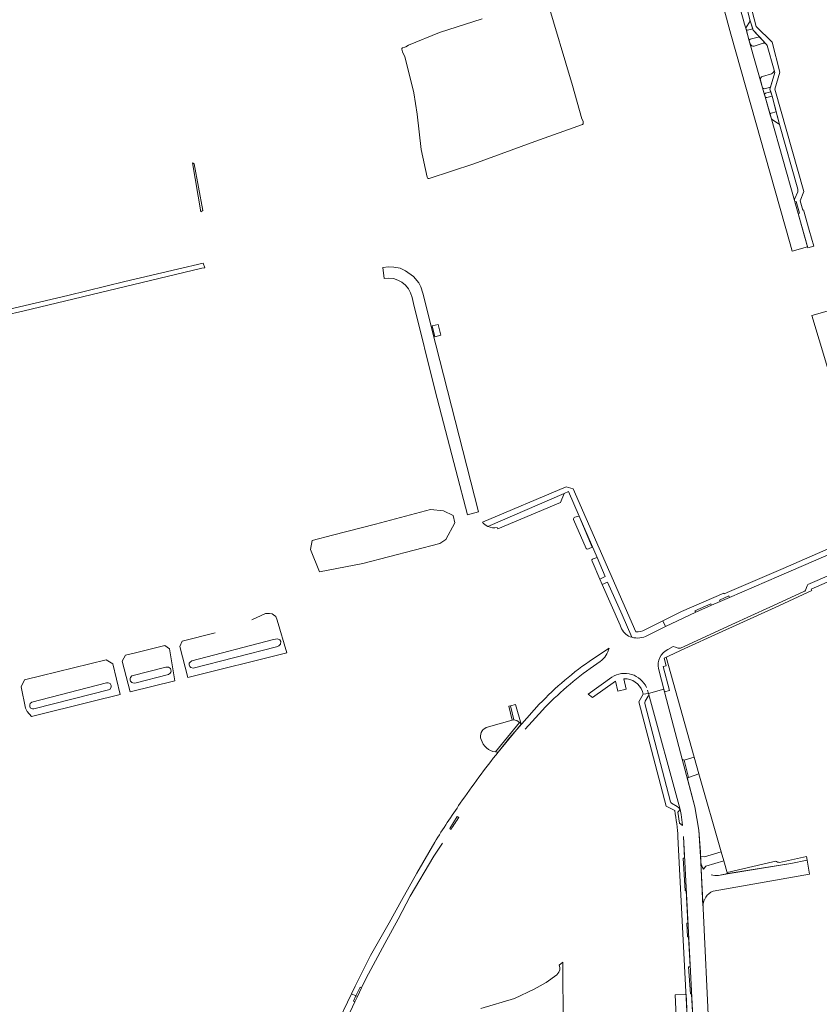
# Model space of a CAD drawing. Header units: metres. Extents: x 209813 to 223847, y 571801 to 587119.
# Tile 15 of 256: x 212626 to 212879, y 573053 to 573365. Entities that reach past the tile are written whole.
import ezdxf

# ---------------------------------------------------------------- set-up
doc = ezdxf.new("R2010")
doc.units = ezdxf.units.M
for name, color, linetype, lineweight in [('B-RO-GR-BEPLANTING_CULTUUR_BOSPLANTSOEN-GV', 8, 'Continuous', 0), ('B-RO-GR-BEPLANTING_CULTUUR_HEESTERS-GV', 8, 'Continuous', 0), ('B-RO-GR-BEPLANTING_CULTUUR_VASTE PLANTENVAK-GV', 8, 'Continuous', 0), ('B-RO-GR-GRAS-GV', 8, 'Continuous', 0), ('B-RO-GR-GROENVOORZIENING-GV', 8, 'Continuous', 0), ('B-RO-GR-HAAG-GV', 8, 'Continuous', 0), ('B-RO-OG-TERREIN_CULTUURSCHEIDING-GV', 8, 'Continuous', 0), ('B-RO-VH-VERHARDING_GRASBETONSTEEN-GV', 8, 'Continuous', 0), ('B-RO-VH-VERHARDING_OPEN-GV', 8, 'Continuous', 0), ('B-RO-VH-VERHARDING_STRAATBAKSTEEN-GV', 8, 'Continuous', 0), ('B-RO-VH-VERHARDING_TEGEL-GV', 8, 'Continuous', 0)]:
    doc.layers.add(name, color=color, linetype=linetype, lineweight=lineweight)

msp = doc.modelspace()

# ---------------------------------------------------------------- linework, layer by layer
at = {"layer": 'B-RO-GR-BEPLANTING_CULTUUR_BOSPLANTSOEN-GV', "flags": 128}
msp.add_lwpolyline([(212797.772, 573046.325), (212797.65, 573066.589), (212796.53, 573065.656), (212796.686, 573064.956), (212796.716, 573064.201), (212796.446, 573063.457), (212795.788, 573062.614), (212792.389, 573060.145), (212788.583, 573058.014), (212782.408, 573055.104), (212771.685, 573051.892)], dxfattribs=at)
at = {"layer": 'B-RO-GR-BEPLANTING_CULTUUR_HEESTERS-GV', "flags": 128}
for points in [[(212856.727, 573364.23), (212855.77, 573362.741), (212855.649, 573362.401), (212855.655, 573362.04)], [(212856.132, 573361.697), (212857.813, 573362.092), (212856.855, 573364.904)], [(212855.655, 573362.04), (212855.696, 573361.892)], [(212861.941, 573357.339), (212859.909, 573359.594), (212856.988, 573358.818)], [(212856.683, 573358.303), (212856.956, 573357.337)], [(212858.229, 573356.661), (212861.055, 573357.515)], [(212863.739, 573347.888), (212860.85, 573347.051)], [(212861.475, 573343.143), (212863.438, 573343.643), (212864.729, 573348.292), (212864.569, 573349.053)], [(212860.189, 573345.926), (212860.907, 573343.379)], [(212861.542, 573341.192), (212861.714, 573340.534)], [(212862.218, 573340.338), (212863.89, 573340.831), (212863.489, 573342.125), (212861.823, 573341.692)], [(212863.314, 573334.906), (212863.617, 573333.894), (212863.791, 573333.55), (212864.057, 573333.272), (212865.869, 573332.165), (212866.071, 573332.019), (212866.228, 573331.825), (212865.179, 573335.821)], [(212865.179, 573335.821), (212863.65, 573335.427)], [(212777.069, 573203.757), (212796.95, 573212.182), (212798.151, 573214.952), (212773.913, 573204.547)], [(212801.036, 573206.761), (212805.08, 573197.619)], [(212805.78, 573197.413), (212807.014, 573197.989), (212802.903, 573207.787), (212801.432, 573207.491)], [(212776.939, 573204.236), (212777.069, 573203.757)], [(212806.92, 573193.543), (212809.41, 573187.845), (212811.053, 573188.651), (212808.521, 573194.697), (212807.235, 573194.328)], [(212819.515, 573169.466), (212816.469, 573176.543), (212811.873, 573186.893), (212810.12, 573186.222), (212815.777, 573173.321)], [(212815.777, 573173.321), (212816.296, 573172.149)]]:
    msp.add_lwpolyline(points, dxfattribs=at)
at = {"layer": 'B-RO-GR-BEPLANTING_CULTUUR_HEESTERS-GV'}
for points in [[(212856.855, 573364.904, -0.2349655), (212856.727, 573364.23)], [(212856.988, 573358.818, 0.4138029), (212856.683, 573358.303)], [(212856.956, 573357.337, 0.4162733), (212858.229, 573356.661)], [(212861.055, 573357.515, -0.2140718), (212861.941, 573357.339)], [(212860.85, 573347.051, 0.3830193), (212860.189, 573345.926)], [(212864.569, 573349.053, -0.3480687), (212863.739, 573347.888)], [(212860.907, 573343.379, 0.2813915), (212861.475, 573343.143)], [(212861.823, 573341.692, 0.3778138), (212861.542, 573341.192)], [(212861.714, 573340.534, 0.4099999), (212862.218, 573340.338)], [(212801.432, 573207.491, 0.3038643), (212801.036, 573206.761)], [(212773.913, 573204.547, 0.1708817), (212776.939, 573204.236)], [(212805.08, 573197.619, 0.3460175), (212805.78, 573197.413)], [(212807.235, 573194.328, 0.4147116), (212806.92, 573193.543)], [(212816.296, 573172.149, 0.218919), (212819.515, 573169.466)]]:
    msp.add_lwpolyline(points, format="xyb", dxfattribs=at)
at = {"layer": 'B-RO-GR-BEPLANTING_CULTUUR_HEESTERS-GV', "flags": 128}
msp.add_lwpolyline([(212755.79, 573209.962), (212738.373, 573205.262), (212724.771, 573201.838), (212718.366, 573200.137), (212717.785, 573197.286), (212720.712, 573190.144), (212734.367, 573192.823), (212758.737, 573199.125), (212760.632, 573200.45), (212763.519, 573205.657), (212763.008, 573207.975), (212759.97, 573209.54)], close=True, dxfattribs=at)
at = {"layer": 'B-RO-GR-BEPLANTING_CULTUUR_VASTE PLANTENVAK-GV', "flags": 128}
for points in [[(212865.083, 573098.584), (212862.74, 573098.054), (212849.646, 573095.013), (212849.767, 573094.589), (212869.862, 573097.799), (212874.967, 573098.939), (212874.761, 573100.087)], [(212874.761, 573100.087), (212866.244, 573098.2)]]:
    msp.add_lwpolyline(points, dxfattribs=at)
at = {"layer": 'B-RO-GR-BEPLANTING_CULTUUR_VASTE PLANTENVAK-GV'}
msp.add_lwpolyline([(212866.244, 573098.2, -0.1486907), (212865.083, 573098.584)], format="xyb", dxfattribs=at)
at = {"layer": 'B-RO-GR-GRAS-GV', "flags": 128}
msp.add_lwpolyline([(212772.123, 573365.254), (212758.689, 573360.948), (212748.839, 573356.956), (212747.966, 573356.423), (212747.659, 573356.296), (212746.915, 573356.096), (212746.761, 573355.917), (212746.759, 573355.661), (212746.985, 573354.841), (212747.643, 573353.251), (212749.543, 573345.748), (212750.526, 573341.795), (212751.54, 573335.083), (212752.812, 573323.892), (212754.712, 573315.154), (212754.813, 573314.897), (212755.016, 573314.666), (212755.375, 573314.664), (212769.502, 573319.376), (212788.787, 573326.442), (212803.916, 573331.84), (212804.122, 573332.018), (212804.073, 573332.504), (212804.075, 573332.863), (212803.746, 573333.607), (212800.756, 573344.193), (212792.573, 573371.484)], dxfattribs=at)
at = {"layer": 'B-RO-GR-GROENVOORZIENING-GV'}
for points in [[(212773.473, 573140.902, 0.401788), (212771.832, 573137.067)], [(212784.015, 573142.494, 0.1676786), (212782.129, 573143.352)], [(212771.832, 573137.067, 0.2988329), (212776.367, 573133.176)]]:
    msp.add_lwpolyline(points, format="xyb", dxfattribs=at)
at = {"layer": 'B-RO-GR-GROENVOORZIENING-GV', "flags": 128}
msp.add_lwpolyline([(212782.129, 573143.352), (212781.702, 573143.263), (212773.473, 573140.902)], dxfattribs=at)
at = {"layer": 'B-RO-GR-HAAG-GV', "flags": 128}
msp.add_lwpolyline([(212777.232, 573133.134), (212784.473, 573141.95)], dxfattribs=at)
at = {"layer": 'B-RO-GR-HAAG-GV'}
msp.add_lwpolyline([(212784.473, 573141.95, 0.0565028), (212784.015, 573142.494)], format="xyb", dxfattribs=at)
at = {"layer": 'B-RO-OG-TERREIN_CULTUURSCHEIDING-GV', "flags": 128}
for points in [[(212684.374, 573286.42), (212683.851, 573287.885), (212675.752, 573286.006), (212659.095, 573282.151), (212641.053, 573277.69), (212592.809, 573266.332), (212585.562, 573264.606), (212585.959, 573262.975), (212594.43, 573264.93), (212611.871, 573269.109), (212615.495, 573270.145), (212626.847, 573272.671), (212683.483, 573286.272)], [(212707.407, 573168.962), (212708.158, 573168.661), (212708.399, 573168.076), (212708.315, 573167.29), (212707.791, 573166.766), (212707.057, 573166.455), (212680.698, 573159.717), (212679.965, 573159.849), (212679.656, 573160.206), (212679.474, 573160.726), (212679.484, 573161.228), (212679.769, 573161.632), (212680.257, 573162.042), (212706.077, 573168.728)], [(212661.983, 573164.463), (212659.246, 573163.779), (212658.221, 573161.844), (212660.732, 573152.158), (212674.919, 573155.676), (212673.228, 573165.758), (212671.764, 573166.895)], [(212629.585, 573144.403), (212648.603, 573149.159), (212657.646, 573151.395), (212655.29, 573161.003), (212653.185, 573162.291), (212627.332, 573155.952), (212626.248, 573153.721), (212627.618, 573147.031), (212628.175, 573145.978)], [(212661.649, 573155.034), (212661.275, 573155.14), (212660.88, 573155.588), (212660.74, 573155.932), (212660.74, 573156.417), (212660.826, 573156.748), (212661.26, 573157.228), (212672.023, 573160.015), (212672.895, 573159.99), (212673.545, 573159.531), (212673.748, 573158.783), (212673.67, 573158.367), (212673.408, 573158.049), (212672.948, 573157.632), (212662.224, 573154.891)], [(212629.109, 573148.455), (212629.644, 573148.95), (212653.252, 573155.063), (212653.822, 573155.063), (212654.414, 573154.787), (212654.738, 573154.197), (212654.772, 573153.643), (212654.278, 573152.951), (212630.258, 573146.812), (212629.832, 573146.83), (212629.162, 573147.137), (212628.997, 573147.693), (212629.013, 573148.07)], [(212834.11, 573026.884), (212837.902, 573027.028), (212837.265, 573044.929), (212836.673, 573056.485), (212833.196, 573056.307), (212833.781, 573044.895), (212815.417, 573044.887), (212800.516, 573044.963), (212797.772, 573046.325), (212796.142, 573042.624), (212797.874, 573043.427), (212800.089, 573043.577), (212828.801, 573043.798), (212830.718, 573042.712), (212831.88, 573027.514), (212831.914, 573026.884)]]:
    msp.add_lwpolyline(points, close=True, dxfattribs=at)
for points in [[(212687.659, 573170.843), (212677.17, 573168.238), (212676.497, 573166.554), (212678.969, 573156.688), (212710.386, 573164.557), (212707.29, 573174.907), (212706.832, 573175.991), (212706.145, 573176.583), (212705.687, 573176.869), (212704.848, 573177.041), (212703.624, 573177.041), (212699.277, 573174.97)], [(212836.111, 573130.549), (212839.255, 573131.537), (212830.362, 573163.147), (212829.703, 573162.838), (212830.357, 573160.381), (212829.484, 573160.179), (212831.485, 573152.583), (212829.86, 573152.16)], [(212829.86, 573152.16), (212830.489, 573149.747), (212835.498, 573130.892)], [(212784.015, 573142.494), (212776.367, 573133.176)], [(212837.119, 573124.683), (212839.461, 573115.8), (212840.737, 573108.39), (212841.278, 573100.075), (212842.478, 573099.971), (212847.805, 573101.483), (212840.774, 573126.199), (212837.505, 573125.06)], [(212846.906, 573094.073), (212849.767, 573094.589), (212848.614, 573098.639), (212842.906, 573096.943), (212842.161, 573096.075)]]:
    msp.add_lwpolyline(points, dxfattribs=at)
at = {"layer": 'B-RO-OG-TERREIN_CULTUURSCHEIDING-GV'}
for points in [[(212776.367, 573133.176, 0.0396074), (212777.232, 573133.134)], [(212835.498, 573130.892, 0.3473445), (212836.111, 573130.549)], [(212837.505, 573125.06, 0.4338004), (212837.119, 573124.683)]]:
    msp.add_lwpolyline(points, format="xyb", dxfattribs=at)
at = {"layer": 'B-RO-VH-VERHARDING_GRASBETONSTEEN-GV', "flags": 128}
msp.add_lwpolyline([(212683.782, 573304.629), (212681.047, 573319.332), (212680.488, 573319.664), (212683.13, 573304.113)], close=True, dxfattribs=at)
at = {"layer": 'B-RO-VH-VERHARDING_OPEN-GV', "flags": 128}
for points in [[(212756.285, 573268.112), (212757.197, 573264.579), (212759.074, 573265.084), (212758.183, 573268.531)], [(212781.702, 573143.263), (212782.129, 573143.352), (212781.116, 573147.79), (212780.594, 573147.658)]]:
    msp.add_lwpolyline(points, close=True, dxfattribs=at)
msp.add_lwpolyline([(212784.473, 573141.95), (212782.725, 573148.201), (212781.116, 573147.79)], dxfattribs=at)
at = {"layer": 'B-RO-VH-VERHARDING_STRAATBAKSTEEN-GV'}
for points in [[(212855.655, 573362.04, -0.0205194), (212849.378, 573386.958)], [(212856.132, 573361.697, -0.3599055), (212855.696, 573361.892)], [(212863.314, 573334.906, -0.4197517), (212863.65, 573335.427)], [(212741.123, 573283.068, -0.4082481), (212749.976, 573277.037)], [(212835.081, 573113.369, -0.0152508), (212835.57, 573109.898)], [(212842.161, 573096.075, -0.1251964), (212841.382, 573098.183)], [(212846.906, 573094.073, -0.0853562), (212844.631, 573094.297)], [(212842.029, 573084.386, -0.2904328), (212845.219, 573089.063)]]:
    msp.add_lwpolyline(points, format="xyb", dxfattribs=at)
at = {"layer": 'B-RO-VH-VERHARDING_STRAATBAKSTEEN-GV', "flags": 128}
for points in [[(212844.968, 573381.611), (212848.526, 573368.955), (212850.883, 573360.429), (212869.585, 573294.079), (212870.311, 573291.678), (212875.112, 573293.129), (212870.995, 573307.78), (212863.617, 573333.894), (212861.714, 573340.534), (212860.907, 573343.379), (212856.683, 573358.303), (212855.655, 573362.04)], [(212855.696, 573361.892), (212856.683, 573358.303)], [(212856.988, 573358.818), (212859.909, 573359.594), (212857.94, 573361.635), (212857.813, 573362.092), (212856.132, 573361.697)], [(212861.823, 573341.692), (212863.489, 573342.125), (212863.237, 573343.036), (212863.438, 573343.643), (212861.475, 573343.143)], [(212860.907, 573343.379), (212861.542, 573341.192)], [(212861.714, 573340.534), (212863.314, 573334.906)], [(212863.65, 573335.427), (212865.179, 573335.821), (212863.89, 573340.831), (212862.218, 573340.338)], [(212767.488, 573208.21), (212771.037, 573209.167), (212757.489, 573262.005), (212753.355, 573278.388), (212752.729, 573280.41), (212752.16, 573281.654), (212750.464, 573283.707), (212747.906, 573285.449), (212746.237, 573286.284), (212744.23, 573286.639), (212742.507, 573286.728), (212740.748, 573286.547), (212741.123, 573283.068)], [(212749.976, 573277.037), (212750.424, 573275.128), (212757.29, 573247.478), (212763.788, 573222.404), (212767.488, 573208.21)], [(212893.112, 573233.289), (212881.309, 573272.745), (212876.46, 573271.321), (212883.746, 573247.202), (212885.7, 573239.904)], [(212835.847, 573106.404), (212837.014, 573084.172), (212837.741, 573069.913), (212838.994, 573045.029), (212839.317, 573038.029), (212844.254, 573038.257), (212843.888, 573045.552), (212842.069, 573083.538), (212841.382, 573098.183), (212841.226, 573101.461), (212840.737, 573108.39), (212839.461, 573115.8), (212835.498, 573130.892), (212830.489, 573149.747), (212829.641, 573152.998), (212824.84, 573151.671), (212834.776, 573114.907), (212835.081, 573113.369)], [(212842.161, 573096.075), (212842.906, 573096.943), (212848.614, 573098.639), (212847.805, 573101.483), (212842.478, 573099.971), (212841.278, 573100.075)], [(212841.278, 573100.075), (212841.382, 573098.183)], [(212841.382, 573098.183), (212842.029, 573084.386)], [(212845.219, 573089.063), (212875.765, 573094.479), (212874.967, 573098.939), (212869.862, 573097.799), (212849.928, 573094.618), (212846.906, 573094.073)]]:
    msp.add_lwpolyline(points, dxfattribs=at)
for points in [[(212872.161, 573303.63), (212872.583, 573303.749), (212871.533, 573307.469), (212871.119, 573307.338)], [(212840.774, 573126.199), (212839.255, 573131.537), (212836.111, 573130.549), (212837.505, 573125.06)]]:
    msp.add_lwpolyline(points, close=True, dxfattribs=at)
at = {"layer": 'B-RO-VH-VERHARDING_TEGEL-GV', "flags": 128}
for points in [[(212871.119, 573307.338), (212871.533, 573307.469), (212872.583, 573303.749), (212872.161, 573303.63), (212875.22, 573292.746), (212877.119, 573293.32), (212875.685, 573298.396), (212873.822, 573304.823), (212873.587, 573304.705), (212872.772, 573307.663), (212873.908, 573310.598), (212864.812, 573343.03), (212866.381, 573348.37), (212863.88, 573357.836), (212858.885, 573362.835), (212852.771, 573386.357), (212850.954, 573387.547)], [(212849.378, 573386.958), (212849.57, 573386.604), (212849.85, 573386.313), (212851.612, 573385.615), (212851.789, 573385.498), (212851.913, 573385.324), (212856.855, 573364.904), (212857.94, 573361.635), (212861.941, 573357.339), (212862.158, 573357.115), (212862.307, 573356.843), (212864.569, 573349.053), (212864.729, 573348.292), (212863.237, 573343.036), (212863.89, 573340.831), (212866.228, 573331.825), (212872.088, 573311.305), (212872.102, 573310.909), (212872.02, 573310.522), (212871.062, 573308.34), (212870.987, 573308.065), (212870.995, 573307.78), (212871.119, 573307.338)], [(212820.771, 573171.171), (212800.964, 573216.47), (212798.769, 573217.096), (212772.224, 573205.911)], [(212773.913, 573204.547), (212798.151, 573214.952), (212799.453, 573215.571), (212802.903, 573207.787), (212808.521, 573194.697), (212811.053, 573188.651), (212809.41, 573187.845), (212810.12, 573186.222), (212811.873, 573186.893), (212816.469, 573176.543), (212819.515, 573169.466)], [(212891.864, 573206.167), (212891.984, 573205.795), (212891.288, 573204.283), (212883.972, 573201.24), (212884.988, 573198.906), (212867.38, 573191.25), (212850.452, 573183.925), (212848.785, 573183.167), (212848.682, 573183.456), (212835.234, 573177.571), (212829.337, 573174.624)], [(212850.433, 573182.092), (212866.049, 573188.801), (212888.73, 573198.65), (212890.748, 573199.57)], [(212894.882, 573194.656), (212891.146, 573193.073), (212875.27, 573186.128), (212874.998, 573185.701), (212874.454, 573184.359), (212874.234, 573184.061), (212873.979, 573183.908), (212863.161, 573178.989)], [(212827.928, 573159.537), (212829.86, 573152.16), (212831.485, 573152.583), (212829.484, 573160.179), (212830.357, 573160.381), (212829.703, 573162.838), (212836.303, 573165.929), (212846.99, 573170.766), (212864.834, 573178.929), (212876.477, 573184.236), (212876.311, 573184.722), (212892.408, 573191.734), (212895.946, 573193.236)], [(212847.438, 573180.77), (212850.433, 573182.092), (212850.221, 573182.569), (212847.214, 573181.229)], [(212863.161, 573178.989), (212851.158, 573173.531), (212834.878, 573166.029), (212834.532, 573165.962), (212834.218, 573166.006), (212833.325, 573166.367), (212832.609, 573166.488), (212830.909, 573165.566)], [(212844.728, 573179.574), (212847.438, 573180.77), (212847.214, 573181.229)], [(212830.216, 573172.84), (212839.752, 573177.378)], [(212824.485, 573169.977), (212830.216, 573172.84), (212829.337, 573174.624), (212823.678, 573171.796)], [(212812.313, 573166.06), (212807.119, 573162.557)], [(212807.404, 573160.312), (212809.539, 573161.839)], [(212813.194, 573156.859), (212805.721, 573151.427), (212807.103, 573150.348), (212814.394, 573155.592), (212815.123, 573152.398), (212817.768, 573152.998), (212817.03, 573156.3)], [(212823.107, 573151.421), (212821.718, 573148.969), (212830.337, 573116.007), (212833.08, 573114.598)], [(212822.864, 573152.305), (212823.107, 573151.421), (212824.84, 573151.671), (212824.508, 573152.765)], [(212835.57, 573109.898), (212834.593, 573110.634), (212834.035, 573114.114), (212834.776, 573114.907), (212834.356, 573115.437), (212833.843, 573115.878), (212832.123, 573116.94), (212831.885, 573117.133), (212831.743, 573117.404), (212823.635, 573148.473), (212823.626, 573148.848), (212823.744, 573149.205), (212824.72, 573150.843)], [(212790.242, 573148.236), (212780.812, 573137.575), (212777.232, 573133.134)], [(212785.721, 573140.333), (212791.209, 573146.351)], [(212764.729, 573112.399), (212764.269, 573112.678), (212761.971, 573108.897), (212762.303, 573108.648)], [(212757.166, 573104.596), (212751.509, 573094.798), (212746.626, 573086.172), (212742.724, 573079.077), (212736.86, 573068.691), (212731.997, 573059.016), (212730.792, 573056.605), (212732.214, 573055.94), (212733.532, 573058.645)], [(212733.968, 573058.432), (212735.414, 573061.532), (212741.359, 573072.481), (212745.571, 573080.163), (212749.423, 573087.463), (212756.887, 573100.17), (212759.583, 573104.279)], [(212834.129, 573106.234), (212837.265, 573044.929), (212837.902, 573027.028)], [(212838.994, 573045.029), (212838.411, 573056.602), (212838.059, 573056.578), (212837.493, 573065.125), (212837.98, 573065.158), (212837.5, 573074.631), (212837.087, 573074.616), (212836.94, 573078.913), (212837.28, 573078.962), (212836.748, 573089.24), (212836.361, 573089.22), (212835.815, 573099.515), (212836.209, 573099.515), (212835.847, 573106.404)], [(212732.686, 573055.72), (212733.968, 573058.432), (212733.532, 573058.645)], [(212730.792, 573056.605), (212725.89, 573046.276), (212722.776, 573038.178), (212719.221, 573028.855), (212717.373, 573023.08), (212713.963, 573012.118), (212711.738, 573002.685), (212710.373, 572995.022), (212709.449, 572988.257), (212708.847, 572982.466), (212708.499, 572975.811), (212708.169, 572974.672), (212707.637, 572961.821), (212707.517, 572960.611)], [(212722.296, 573031.026), (212725.188, 573039.318), (212726.459, 573042.587), (212731.888, 573054.038)]]:
    msp.add_lwpolyline(points, dxfattribs=at)
at = {"layer": 'B-RO-VH-VERHARDING_TEGEL-GV'}
for points in [[(212772.224, 573205.911, 0.1195595), (212773.913, 573204.547)], [(212819.515, 573169.466, 0.188126), (212824.485, 573169.977)], [(212823.678, 573171.796, -0.1213678), (212820.771, 573171.171)], [(212809.539, 573161.839, 0.1784606), (212812.313, 573166.06)], [(212830.909, 573165.566, 0.3377232), (212827.928, 573159.537)], [(212807.119, 573162.557, 0.0546732), (212790.242, 573148.236)], [(212791.209, 573146.351, -0.050794), (212807.404, 573160.312)], [(212824.194, 573153.561, 0.4511485), (212813.194, 573156.859)], [(212817.03, 573156.3, -0.335205), (212822.864, 573152.305)], [(212824.72, 573150.843, 0.1906674), (212824.84, 573151.671)], [(212777.232, 573133.134, 0.0162701), (212765.24, 573116.913)], [(212765.24, 573116.913, 0.0118273), (212757.166, 573104.596)], [(212833.08, 573114.598, -0.0288106), (212834.129, 573106.234)], [(212762.303, 573108.648, -0.0039688), (212764.729, 573112.399)]]:
    msp.add_lwpolyline(points, format="xyb", dxfattribs=at)
at = {"layer": 'B-RO-VH-VERHARDING_TEGEL-GV', "flags": 128}
for points in [[(212839.752, 573177.378), (212844.728, 573179.574), (212844.503, 573180.02), (212839.511, 573177.795)], [(212732.214, 573055.94), (212731.403, 573054.275), (212731.888, 573054.038), (212732.686, 573055.72)]]:
    msp.add_lwpolyline(points, close=True, dxfattribs=at)

doc.saveas('drawing.dxf')
